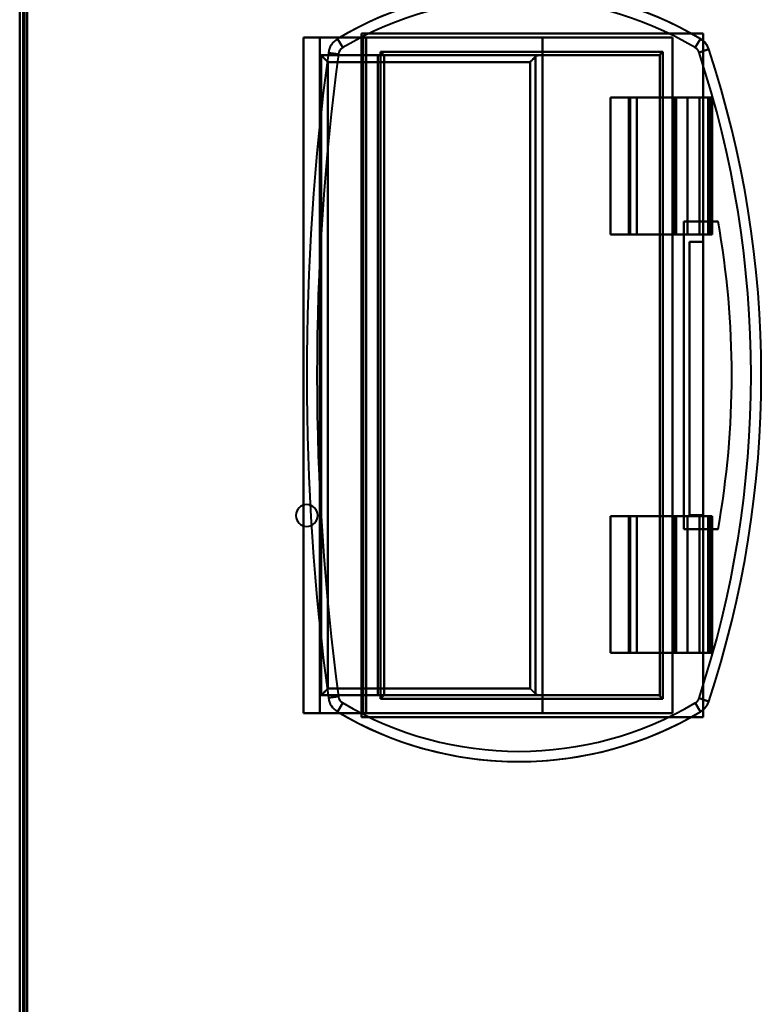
# Model space of a CAD drawing. Header units: millimetres. Extents: x -1087 to 1688, y -120 to 1046.
# Tile 46 of 78: x 178 to 286, y 459 to 603. Entities that reach past the tile are written whole.
import ezdxf

# ---------------------------------------------------------------- set-up
doc = ezdxf.new("R2010")
doc.units = ezdxf.units.MM
doc.layers.add('G-IMPT', color=8, linetype='Continuous', lineweight=40)

# ---------------------------------------------------------------- blocks, each defined once
blk = doc.blocks.new('NEXA 1000 CALQUES_dwg-755156-Arrière')
at = {"layer": 'G-IMPT'}
for p, q in [((178.5, 972.27), (178.5, 129.47)), ((219.5, 600.27), (219.5, 501.47)), ((219.5, 600.27), (221.9, 600.27)), ((221.9, 600.27), (219.5, 600.27)), ((224.5, 600.08), (225.27, 598.79)), ((225.27, 598.79), (224.5, 600.08)), ((228.7, 600.27), (228.24, 600.27)), ((228.24, 600.27), (228.7, 600.27)), ((228.7, 501.47), (228.7, 600.27)), ((277.58, 600.08), (276.82, 598.79)), ((276.82, 598.79), (277.58, 600.08)), ((223.16, 598.05), (224.64, 597.85)), ((224.64, 597.85), (223.16, 598.05)), ((230.41, 597.67), (231.3, 597.67)), ((231.3, 597.67), (230.41, 597.67)), ((231.3, 504.07), (231.3, 597.67)), ((278.81, 598.55), (277.39, 598.08)), ((277.39, 598.08), (278.81, 598.55)), ((267.08, 591.47), (267.08, 571.47)), ((268.28, 591.47), (267.08, 591.47)), ((267.08, 591.47), (268.28, 591.47)), ((275.71, 591.47), (273.78, 591.47)), ((273.78, 591.47), (275.71, 591.47)), ((274.06, 591.47), (277.44, 591.47)), ((277.44, 591.47), (274.06, 591.47)), ((278.98, 591.47), (279.3, 591.47)), ((279.3, 591.47), (278.98, 591.47)), ((279.3, 571.47), (279.3, 591.47)), ((267.08, 571.47), (268.28, 571.47)), ((268.28, 571.47), (267.08, 571.47)), ((273.78, 571.47), (275.71, 571.47)), ((275.71, 571.47), (273.78, 571.47)), ((277.44, 571.47), (274.06, 571.47)), ((274.06, 571.47), (277.44, 571.47)), ((279.3, 571.47), (278.98, 571.47)), ((278.98, 571.47), (279.3, 571.47)), ((267.08, 530.27), (267.08, 510.27)), ((268.28, 530.27), (267.08, 530.27)), ((267.08, 530.27), (268.28, 530.27)), ((275.71, 530.27), (273.78, 530.27)), ((273.78, 530.27), (275.71, 530.27)), ((274.06, 530.27), (277.44, 530.27)), ((277.44, 530.27), (274.06, 530.27)), ((278.98, 530.27), (279.3, 530.27)), ((279.3, 530.27), (278.98, 530.27)), ((279.3, 510.27), (279.3, 530.27)), ((267.08, 510.27), (268.28, 510.27)), ((268.28, 510.27), (267.08, 510.27)), ((273.78, 510.27), (275.71, 510.27)), ((275.71, 510.27), (273.78, 510.27)), ((277.44, 510.27), (274.06, 510.27)), ((274.06, 510.27), (277.44, 510.27)), ((279.3, 510.27), (278.98, 510.27)), ((278.98, 510.27), (279.3, 510.27)), ((231.3, 504.07), (230.41, 504.07)), ((230.41, 504.07), (231.3, 504.07)), ((223.16, 503.7), (224.64, 503.9)), ((224.64, 503.9), (223.16, 503.7)), ((225.27, 502.95), (224.5, 501.67)), ((224.5, 501.67), (225.27, 502.95)), ((277.58, 501.67), (276.82, 502.95)), ((276.82, 502.95), (277.58, 501.67)), ((278.81, 503.19), (277.39, 503.66)), ((277.39, 503.66), (278.81, 503.19)), ((221.9, 501.47), (219.5, 501.47)), ((219.5, 501.47), (221.9, 501.47)), ((228.24, 501.47), (228.7, 501.47)), ((228.7, 501.47), (228.24, 501.47))]:
    blk.add_line(p, q, dxfattribs=at)
at = {"layer": 'G-IMPT', "flags": 128}
for points in [[(178, 972.77), (178, 761.82), (178, 550.87), (178, 339.92), (178, 128.97)], [(178, 972.77), (178, 761.82), (178, 550.87), (178, 339.92), (178, 128.97)], [(178, 128.97), (178, 339.92), (178, 550.87), (178, 761.82), (178, 972.77)], [(178, 128.97), (178, 339.92), (178, 550.87), (178, 761.82), (178, 972.77)], [(178.5, 128.97), (178.5, 339.92), (178.5, 550.87), (178.5, 761.82), (178.5, 972.77)], [(178.5, 129.47), (178.5, 340.17), (178.5, 550.87), (178.5, 761.57), (178.5, 972.27)], [(178.5, 972.27), (178.5, 761.57), (178.5, 550.87), (178.5, 340.17), (178.5, 129.47)], [(178.5, 129.47), (178.5, 340.17), (178.5, 550.87), (178.5, 761.57), (178.5, 972.27)], [(178.5, 129.47), (178.5, 340.17), (178.5, 550.87), (178.5, 761.57), (178.5, 972.27)], [(178.5, 972.27), (178.5, 761.57), (178.5, 550.87), (178.5, 340.17), (178.5, 129.47)], [(178.5, 972.27), (178.5, 761.57), (178.5, 550.87), (178.5, 340.17), (178.5, 129.47)], [(178.6, 972.77), (178.6, 761.82), (178.6, 550.87), (178.6, 339.92), (178.6, 128.97)], [(178.6, 972.77), (178.6, 761.82), (178.6, 550.87), (178.6, 339.92), (178.6, 128.97)], [(178.6, 128.97), (178.6, 339.92), (178.6, 550.87), (178.6, 761.82), (178.6, 972.77)], [(179, 972.27), (179, 761.57), (179, 550.87), (179, 340.17), (179, 129.47)], [(179, 129.47), (179, 340.17), (179, 550.87), (179, 761.57), (179, 972.27)], [(179, 972.27), (179, 761.57), (179, 550.87), (179, 340.17), (179, 129.47)], [(179.1, 129.47), (179.1, 340.17), (179.1, 550.87), (179.1, 761.57), (179.1, 972.27)], [(179.1, 129.47), (179.1, 340.17), (179.1, 550.87), (179.1, 761.57), (179.1, 972.27)], [(179.1, 972.27), (179.1, 761.57), (179.1, 550.87), (179.1, 340.17), (179.1, 129.47)], [(276.2, 600.87), (264.15, 600.87), (252.1, 600.87), (240.05, 600.87), (228, 600.87)], [(228, 600.87), (228, 575.87), (228, 550.87), (228, 525.87), (228, 500.87)], [(228, 500.87), (228, 525.87), (228, 550.87), (228, 575.87), (228, 600.87)], [(228, 600.87), (228, 575.87), (228, 550.87), (228, 525.87), (228, 500.87)], [(228, 600.87), (240.05, 600.87), (252.1, 600.87), (264.15, 600.87), (276.2, 600.87)], [(278, 600.87), (265.5, 600.87), (253, 600.87), (240.5, 600.87), (228, 600.87)], [(228, 500.87), (228, 525.87), (228, 550.87), (228, 575.87), (228, 600.87)], [(228, 600.87), (240.5, 600.87), (253, 600.87), (265.5, 600.87), (278, 600.87)], [(276.2, 600.87), (276.65, 600.87), (277.1, 600.87), (277.55, 600.87), (278, 600.87)], [(278, 600.87), (277.55, 600.87), (277.1, 600.87), (276.65, 600.87), (276.2, 600.87)], [(278, 570.4), (278, 578.02), (278, 585.64), (278, 593.25), (278, 600.87)], [(278, 600.87), (278, 600.6), (278, 600.32), (278, 600.05), (278, 599.78)], [(278, 600.87), (278, 593.25), (278, 585.64), (278, 578.02), (278, 570.4)], [(278, 599.78), (278, 600.05), (278, 600.32), (278, 600.6), (278, 600.87)], [(219.5, 501.47), (219.5, 526.17), (219.5, 550.87), (219.5, 575.57), (219.5, 600.27)], [(219.5, 600.27), (221.68, 600.27), (223.87, 600.27), (226.05, 600.27), (228.24, 600.27)], [(219.5, 501.47), (219.5, 526.17), (219.5, 550.87), (219.5, 575.57), (219.5, 600.27)], [(219.5, 600.27), (219.5, 575.57), (219.5, 550.87), (219.5, 526.17), (219.5, 501.47)], [(219.5, 600.27), (219.5, 575.57), (219.5, 550.87), (219.5, 526.17), (219.5, 501.47)], [(228.24, 600.27), (226.05, 600.27), (223.87, 600.27), (221.68, 600.27), (219.5, 600.27)], [(221.9, 501.47), (221.9, 526.17), (221.9, 550.87), (221.9, 575.57), (221.9, 600.27)], [(254.5, 600.27), (246.35, 600.27), (238.2, 600.27), (230.05, 600.27), (221.9, 600.27)], [(221.9, 600.27), (221.9, 575.57), (221.9, 550.87), (221.9, 526.17), (221.9, 501.47)], [(221.9, 600.27), (230.05, 600.27), (238.2, 600.27), (246.35, 600.27), (254.5, 600.27)], [(228.24, 501.47), (228.24, 526.17), (228.24, 550.87), (228.24, 575.57), (228.24, 600.27)], [(228.24, 600.27), (228.24, 575.57), (228.24, 550.87), (228.24, 526.17), (228.24, 501.47)], [(228.7, 600.27), (228.7, 575.57), (228.7, 550.87), (228.7, 526.17), (228.7, 501.47)], [(273.5, 600.27), (262.3, 600.27), (251.1, 600.27), (239.9, 600.27), (228.7, 600.27)], [(228.7, 501.47), (228.7, 526.17), (228.7, 550.87), (228.7, 575.57), (228.7, 600.27)], [(228.7, 600.27), (228.7, 575.57), (228.7, 550.87), (228.7, 526.17), (228.7, 501.47)], [(228.7, 501.47), (228.7, 526.17), (228.7, 550.87), (228.7, 575.57), (228.7, 600.27)], [(228.7, 600.27), (239.9, 600.27), (251.1, 600.27), (262.3, 600.27), (273.5, 600.27)], [(254.5, 501.47), (254.5, 526.17), (254.5, 550.87), (254.5, 575.57), (254.5, 600.27)], [(254.5, 600.27), (259.25, 600.27), (264, 600.27), (268.75, 600.27), (273.5, 600.27)], [(273.5, 600.27), (268.75, 600.27), (264, 600.27), (259.25, 600.27), (254.5, 600.27)], [(254.5, 600.27), (254.5, 575.57), (254.5, 550.87), (254.5, 526.17), (254.5, 501.47)], [(273.5, 501.47), (273.5, 526.17), (273.5, 550.87), (273.5, 575.57), (273.5, 600.27)], [(273.5, 600.27), (273.5, 575.57), (273.5, 550.87), (273.5, 526.17), (273.5, 501.47)], [(278, 570.4), (278, 577.74), (278, 585.09), (278, 592.43), (278, 599.78)], [(278, 599.78), (278, 592.43), (278, 585.09), (278, 577.74), (278, 570.4)], [(222.1, 504.07), (222.1, 527.47), (222.1, 550.87), (222.1, 574.27), (222.1, 597.67)], [(222.1, 597.67), (230.05, 597.67), (238.01, 597.67), (245.96, 597.67), (253.92, 597.67)], [(222.1, 597.67), (222.1, 574.27), (222.1, 550.87), (222.1, 527.47), (222.1, 504.07)], [(222.1, 504.07), (222.1, 527.47), (222.1, 550.87), (222.1, 574.27), (222.1, 597.67)], [(230.41, 597.67), (228.33, 597.67), (226.26, 597.67), (224.18, 597.67), (222.1, 597.67)], [(222.1, 597.67), (222.1, 574.27), (222.1, 550.87), (222.1, 527.47), (222.1, 504.07)], [(253.92, 597.67), (245.96, 597.67), (238.01, 597.67), (230.05, 597.67), (222.1, 597.67)], [(222.1, 597.67), (224.18, 597.67), (226.26, 597.67), (228.33, 597.67), (230.41, 597.67)], [(230.41, 504.07), (230.41, 527.47), (230.41, 550.87), (230.41, 574.27), (230.41, 597.67)], [(230.41, 597.67), (230.41, 574.27), (230.41, 550.87), (230.41, 527.47), (230.41, 504.07)], [(230.8, 598.17), (241.12, 598.17), (251.43, 598.17), (261.75, 598.17), (272.07, 598.17)], [(230.8, 503.57), (230.8, 527.22), (230.8, 550.87), (230.8, 574.52), (230.8, 598.17)], [(230.8, 598.17), (230.8, 574.52), (230.8, 550.87), (230.8, 527.22), (230.8, 503.57)], [(272.07, 598.17), (261.75, 598.17), (251.43, 598.17), (241.12, 598.17), (230.8, 598.17)], [(231.3, 504.07), (231.3, 527.47), (231.3, 550.87), (231.3, 574.27), (231.3, 597.67)], [(231.3, 597.67), (231.3, 597.67), (231.3, 597.67), (231.3, 597.67), (231.3, 597.67)], [(231.3, 597.67), (241.34, 597.67), (251.37, 597.67), (261.41, 597.67), (271.45, 597.67)], [(231.3, 504.07), (231.3, 527.47), (231.3, 550.87), (231.3, 574.27), (231.3, 597.67)], [(231.3, 597.67), (231.3, 597.67), (231.3, 597.67), (231.3, 597.67), (231.3, 597.67)], [(231.3, 597.67), (231.3, 574.27), (231.3, 550.87), (231.3, 527.47), (231.3, 504.07)], [(271.45, 597.67), (261.41, 597.67), (251.37, 597.67), (241.34, 597.67), (231.3, 597.67)], [(231.3, 597.67), (231.3, 574.27), (231.3, 550.87), (231.3, 527.47), (231.3, 504.07)], [(271.45, 597.67), (267.07, 597.67), (262.68, 597.67), (258.3, 597.67), (253.92, 597.67)], [(253.92, 597.67), (258.3, 597.67), (262.68, 597.67), (267.07, 597.67), (271.45, 597.67)], [(271.67, 597.77), (271.67, 574.32), (271.67, 550.87), (271.67, 527.42), (271.67, 503.98)], [(271.67, 503.98), (271.67, 527.42), (271.67, 550.87), (271.67, 574.32), (271.67, 597.77)], [(272.07, 598.17), (272.07, 574.52), (272.07, 550.87), (272.07, 527.22), (272.07, 503.57)], [(272.07, 503.57), (272.07, 527.22), (272.07, 550.87), (272.07, 574.52), (272.07, 598.17)], [(223.1, 596.67), (223.1, 573.77), (223.1, 550.87), (223.1, 527.97), (223.1, 505.07)], [(223.1, 596.67), (230.49, 596.67), (237.89, 596.67), (245.28, 596.67), (252.68, 596.67)], [(223.1, 505.07), (223.1, 527.97), (223.1, 550.87), (223.1, 573.77), (223.1, 596.67)], [(252.68, 596.67), (245.28, 596.67), (237.89, 596.67), (230.49, 596.67), (223.1, 596.67)], [(252.68, 596.67), (252.68, 573.77), (252.68, 550.87), (252.68, 527.97), (252.68, 505.07)], [(252.68, 505.07), (252.68, 527.97), (252.68, 550.87), (252.68, 573.77), (252.68, 596.67)], [(253.48, 597.48), (253.48, 574.18), (253.48, 550.87), (253.48, 527.57), (253.48, 504.27)], [(253.48, 504.27), (253.48, 527.57), (253.48, 550.87), (253.48, 574.18), (253.48, 597.48)], [(264.45, 591.47), (266.86, 591.47), (269.26, 591.47), (271.66, 591.47), (274.06, 591.47)], [(267.31, 591.47), (266.6, 591.47), (265.88, 591.47), (265.17, 591.47), (264.45, 591.47)], [(274.06, 591.47), (271.66, 591.47), (269.26, 591.47), (266.86, 591.47), (264.45, 591.47)], [(264.45, 591.47), (264.45, 586.47), (264.45, 581.47), (264.45, 576.47), (264.45, 571.47)], [(264.45, 571.47), (264.45, 576.47), (264.45, 581.47), (264.45, 586.47), (264.45, 591.47)], [(264.45, 591.47), (265.17, 591.47), (265.88, 591.47), (266.6, 591.47), (267.31, 591.47)], [(267.31, 571.47), (267.31, 576.47), (267.31, 581.47), (267.31, 586.47), (267.31, 591.47)], [(267.31, 591.47), (267.31, 586.47), (267.31, 581.47), (267.31, 576.47), (267.31, 571.47)], [(268.28, 571.47), (268.28, 576.47), (268.28, 581.47), (268.28, 586.47), (268.28, 591.47)], [(268.28, 591.47), (269.65, 591.47), (271.03, 591.47), (272.4, 591.47), (273.78, 591.47)], [(268.28, 591.47), (268.28, 586.47), (268.28, 581.47), (268.28, 576.47), (268.28, 571.47)], [(273.78, 591.47), (272.4, 591.47), (271.03, 591.47), (269.65, 591.47), (268.28, 591.47)], [(273.78, 571.47), (273.78, 576.47), (273.78, 581.47), (273.78, 586.47), (273.78, 591.47)], [(273.78, 591.47), (273.78, 586.47), (273.78, 581.47), (273.78, 576.47), (273.78, 571.47)], [(274.06, 591.47), (274.06, 586.47), (274.06, 581.47), (274.06, 576.47), (274.06, 571.47)], [(274.06, 571.47), (274.06, 576.47), (274.06, 581.47), (274.06, 586.47), (274.06, 591.47)], [(275.71, 571.47), (275.71, 576.47), (275.71, 581.47), (275.71, 586.47), (275.71, 591.47)], [(275.71, 591.47), (276.46, 591.47), (277.22, 591.47), (277.97, 591.47), (278.72, 591.47)], [(275.71, 591.47), (275.71, 586.47), (275.71, 581.47), (275.71, 576.47), (275.71, 571.47)], [(278.72, 591.47), (277.97, 591.47), (277.22, 591.47), (276.46, 591.47), (275.71, 591.47)], [(277.44, 571.47), (277.44, 576.47), (277.44, 581.47), (277.44, 586.47), (277.44, 591.47)], [(279.26, 591.47), (278.81, 591.47), (278.35, 591.47), (277.89, 591.47), (277.44, 591.47)], [(277.44, 591.47), (277.44, 586.47), (277.44, 581.47), (277.44, 576.47), (277.44, 571.47)], [(277.44, 591.47), (277.89, 591.47), (278.35, 591.47), (278.81, 591.47), (279.26, 591.47)], [(278.72, 571.47), (278.72, 576.47), (278.72, 581.47), (278.72, 586.47), (278.72, 591.47)], [(278.72, 591.47), (278.79, 591.47), (278.85, 591.47), (278.92, 591.47), (278.98, 591.47)], [(278.72, 591.47), (278.72, 586.47), (278.72, 581.47), (278.72, 576.47), (278.72, 571.47)], [(278.98, 591.47), (278.92, 591.47), (278.85, 591.47), (278.79, 591.47), (278.72, 591.47)], [(278.98, 571.47), (278.98, 576.47), (278.98, 581.47), (278.98, 586.47), (278.98, 591.47)], [(278.98, 591.47), (278.98, 586.47), (278.98, 581.47), (278.98, 576.47), (278.98, 571.47)], [(279.26, 571.47), (279.26, 576.47), (279.26, 581.47), (279.26, 586.47), (279.26, 591.47)], [(279.3, 591.47), (279.29, 591.47), (279.28, 591.47), (279.27, 591.47), (279.26, 591.47)], [(279.26, 591.47), (279.26, 586.47), (279.26, 581.47), (279.26, 576.47), (279.26, 571.47)], [(279.26, 591.47), (279.27, 591.47), (279.28, 591.47), (279.29, 591.47), (279.3, 591.47)], [(279.3, 571.47), (279.3, 576.47), (279.3, 581.47), (279.3, 586.47), (279.3, 591.47)], [(279.3, 591.47), (279.3, 586.47), (279.3, 581.47), (279.3, 576.47), (279.3, 571.47)], [(275.17, 528.37), (275.17, 539.62), (275.17, 550.87), (275.17, 562.12), (275.17, 573.37)], [(275.17, 573.37), (276.42, 573.37), (277.67, 573.37), (278.92, 573.37), (280.17, 573.37)], [(280.17, 573.37), (278.92, 573.37), (277.67, 573.37), (276.42, 573.37), (275.17, 573.37)], [(275.17, 573.37), (276.42, 573.37), (277.67, 573.37), (278.92, 573.37), (280.17, 573.37)], [(275.17, 573.37), (275.17, 562.12), (275.17, 550.87), (275.17, 539.62), (275.17, 528.37)], [(275.17, 528.37), (275.17, 539.62), (275.17, 550.87), (275.17, 562.12), (275.17, 573.37)], [(275.17, 573.37), (275.17, 562.12), (275.17, 550.87), (275.17, 539.62), (275.17, 528.37)], [(280.17, 573.37), (278.92, 573.37), (277.67, 573.37), (276.42, 573.37), (275.17, 573.37)], [(264.45, 571.47), (266.86, 571.47), (269.26, 571.47), (271.66, 571.47), (274.06, 571.47)], [(274.06, 571.47), (271.66, 571.47), (269.26, 571.47), (266.86, 571.47), (264.45, 571.47)], [(264.45, 571.47), (265.17, 571.47), (265.88, 571.47), (266.6, 571.47), (267.31, 571.47)], [(267.31, 571.47), (266.6, 571.47), (265.88, 571.47), (265.17, 571.47), (264.45, 571.47)], [(273.78, 571.47), (272.4, 571.47), (271.03, 571.47), (269.65, 571.47), (268.28, 571.47)], [(268.28, 571.47), (269.65, 571.47), (271.03, 571.47), (272.4, 571.47), (273.78, 571.47)], [(278.72, 571.47), (277.97, 571.47), (277.22, 571.47), (276.46, 571.47), (275.71, 571.47)], [(275.71, 571.47), (276.46, 571.47), (277.22, 571.47), (277.97, 571.47), (278.72, 571.47)], [(276, 530.4), (276, 540.4), (276, 550.4), (276, 560.4), (276, 570.4)], [(276, 570.4), (276, 560.4), (276, 550.4), (276, 540.4), (276, 530.4)], [(278, 570.4), (277.5, 570.4), (277, 570.4), (276.5, 570.4), (276, 570.4)], [(276, 570.4), (276, 560.4), (276, 550.4), (276, 540.4), (276, 530.4)], [(276, 570.4), (276.5, 570.4), (277, 570.4), (277.5, 570.4), (278, 570.4)], [(278, 570.4), (277.5, 570.4), (277, 570.4), (276.5, 570.4), (276, 570.4)], [(276, 530.4), (276, 540.4), (276, 550.4), (276, 560.4), (276, 570.4)], [(276, 570.4), (276.5, 570.4), (277, 570.4), (277.5, 570.4), (278, 570.4)], [(277.44, 571.47), (277.89, 571.47), (278.35, 571.47), (278.81, 571.47), (279.26, 571.47)], [(279.26, 571.47), (278.81, 571.47), (278.35, 571.47), (277.89, 571.47), (277.44, 571.47)], [(278, 530.4), (278, 540.4), (278, 550.4), (278, 560.4), (278, 570.4)], [(278, 530.4), (278, 540.4), (278, 550.4), (278, 560.4), (278, 570.4)], [(278, 570.4), (278, 560.4), (278, 550.4), (278, 540.4), (278, 530.4)], [(278, 570.4), (278, 560.4), (278, 550.4), (278, 540.4), (278, 530.4)], [(278.98, 571.47), (278.92, 571.47), (278.85, 571.47), (278.79, 571.47), (278.72, 571.47)], [(278.72, 571.47), (278.79, 571.47), (278.85, 571.47), (278.92, 571.47), (278.98, 571.47)], [(279.26, 571.47), (279.27, 571.47), (279.28, 571.47), (279.29, 571.47), (279.3, 571.47)], [(279.3, 571.47), (279.29, 571.47), (279.28, 571.47), (279.27, 571.47), (279.26, 571.47)], [(267.31, 530.27), (266.6, 530.27), (265.88, 530.27), (265.17, 530.27), (264.45, 530.27)], [(264.45, 530.27), (266.86, 530.27), (269.26, 530.27), (271.66, 530.27), (274.06, 530.27)], [(274.06, 530.27), (271.66, 530.27), (269.26, 530.27), (266.86, 530.27), (264.45, 530.27)], [(264.45, 530.27), (264.45, 525.27), (264.45, 520.27), (264.45, 515.27), (264.45, 510.27)], [(264.45, 510.27), (264.45, 515.27), (264.45, 520.27), (264.45, 525.27), (264.45, 530.27)], [(264.45, 530.27), (265.17, 530.27), (265.88, 530.27), (266.6, 530.27), (267.31, 530.27)], [(267.31, 510.27), (267.31, 515.27), (267.31, 520.27), (267.31, 525.27), (267.31, 530.27)], [(267.31, 530.27), (267.31, 525.27), (267.31, 520.27), (267.31, 515.27), (267.31, 510.27)], [(268.28, 530.27), (269.65, 530.27), (271.03, 530.27), (272.4, 530.27), (273.78, 530.27)], [(268.28, 510.27), (268.28, 515.27), (268.28, 520.27), (268.28, 525.27), (268.28, 530.27)], [(268.28, 530.27), (268.28, 525.27), (268.28, 520.27), (268.28, 515.27), (268.28, 510.27)], [(273.78, 530.27), (272.4, 530.27), (271.03, 530.27), (269.65, 530.27), (268.28, 530.27)], [(273.78, 510.27), (273.78, 515.27), (273.78, 520.27), (273.78, 525.27), (273.78, 530.27)], [(273.78, 530.27), (273.78, 525.27), (273.78, 520.27), (273.78, 515.27), (273.78, 510.27)], [(274.06, 530.27), (274.06, 525.27), (274.06, 520.27), (274.06, 515.27), (274.06, 510.27)], [(274.06, 510.27), (274.06, 515.27), (274.06, 520.27), (274.06, 525.27), (274.06, 530.27)], [(275.71, 530.27), (276.46, 530.27), (277.22, 530.27), (277.97, 530.27), (278.72, 530.27)], [(275.71, 510.27), (275.71, 515.27), (275.71, 520.27), (275.71, 525.27), (275.71, 530.27)], [(275.71, 530.27), (275.71, 525.27), (275.71, 520.27), (275.71, 515.27), (275.71, 510.27)], [(278.72, 530.27), (277.97, 530.27), (277.22, 530.27), (276.46, 530.27), (275.71, 530.27)], [(276, 530.4), (276.5, 530.4), (277, 530.4), (277.5, 530.4), (278, 530.4)], [(278, 530.4), (277.5, 530.4), (277, 530.4), (276.5, 530.4), (276, 530.4)], [(276, 530.4), (276.5, 530.4), (277, 530.4), (277.5, 530.4), (278, 530.4)], [(278, 530.4), (277.5, 530.4), (277, 530.4), (276.5, 530.4), (276, 530.4)], [(277.44, 510.27), (277.44, 515.27), (277.44, 520.27), (277.44, 525.27), (277.44, 530.27)], [(279.26, 530.27), (278.81, 530.27), (278.35, 530.27), (277.89, 530.27), (277.44, 530.27)], [(277.44, 530.27), (277.44, 525.27), (277.44, 520.27), (277.44, 515.27), (277.44, 510.27)], [(277.44, 530.27), (277.89, 530.27), (278.35, 530.27), (278.81, 530.27), (279.26, 530.27)], [(278, 501.97), (278, 509.08), (278, 516.18), (278, 523.29), (278, 530.4)], [(278, 500.87), (278, 508.25), (278, 515.64), (278, 523.02), (278, 530.4)], [(278, 530.4), (278, 523.29), (278, 516.18), (278, 509.08), (278, 501.97)], [(278, 530.4), (278, 523.02), (278, 515.64), (278, 508.25), (278, 500.87)], [(278.72, 530.27), (278.79, 530.27), (278.85, 530.27), (278.92, 530.27), (278.98, 530.27)], [(278.72, 510.27), (278.72, 515.27), (278.72, 520.27), (278.72, 525.27), (278.72, 530.27)], [(278.72, 530.27), (278.72, 525.27), (278.72, 520.27), (278.72, 515.27), (278.72, 510.27)], [(278.98, 530.27), (278.92, 530.27), (278.85, 530.27), (278.79, 530.27), (278.72, 530.27)], [(278.98, 510.27), (278.98, 515.27), (278.98, 520.27), (278.98, 525.27), (278.98, 530.27)], [(278.98, 530.27), (278.98, 525.27), (278.98, 520.27), (278.98, 515.27), (278.98, 510.27)], [(279.26, 510.27), (279.26, 515.27), (279.26, 520.27), (279.26, 525.27), (279.26, 530.27)], [(279.3, 530.27), (279.29, 530.27), (279.28, 530.27), (279.27, 530.27), (279.26, 530.27)], [(279.26, 530.27), (279.26, 525.27), (279.26, 520.27), (279.26, 515.27), (279.26, 510.27)], [(279.26, 530.27), (279.27, 530.27), (279.28, 530.27), (279.29, 530.27), (279.3, 530.27)], [(279.3, 510.27), (279.3, 515.27), (279.3, 520.27), (279.3, 525.27), (279.3, 530.27)], [(279.3, 530.27), (279.3, 525.27), (279.3, 520.27), (279.3, 515.27), (279.3, 510.27)], [(280.17, 528.37), (278.92, 528.37), (277.67, 528.37), (276.42, 528.37), (275.17, 528.37)], [(275.17, 528.37), (276.42, 528.37), (277.67, 528.37), (278.92, 528.37), (280.17, 528.37)], [(280.17, 528.37), (278.92, 528.37), (277.67, 528.37), (276.42, 528.37), (275.17, 528.37)], [(275.17, 528.37), (276.42, 528.37), (277.67, 528.37), (278.92, 528.37), (280.17, 528.37)], [(264.45, 510.27), (266.86, 510.27), (269.26, 510.27), (271.66, 510.27), (274.06, 510.27)], [(274.06, 510.27), (271.66, 510.27), (269.26, 510.27), (266.86, 510.27), (264.45, 510.27)], [(264.45, 510.27), (265.17, 510.27), (265.88, 510.27), (266.6, 510.27), (267.31, 510.27)], [(267.31, 510.27), (266.6, 510.27), (265.88, 510.27), (265.17, 510.27), (264.45, 510.27)], [(273.78, 510.27), (272.4, 510.27), (271.03, 510.27), (269.65, 510.27), (268.28, 510.27)], [(268.28, 510.27), (269.65, 510.27), (271.03, 510.27), (272.4, 510.27), (273.78, 510.27)], [(278.72, 510.27), (277.97, 510.27), (277.22, 510.27), (276.46, 510.27), (275.71, 510.27)], [(275.71, 510.27), (276.46, 510.27), (277.22, 510.27), (277.97, 510.27), (278.72, 510.27)], [(277.44, 510.27), (277.89, 510.27), (278.35, 510.27), (278.81, 510.27), (279.26, 510.27)], [(279.26, 510.27), (278.81, 510.27), (278.35, 510.27), (277.89, 510.27), (277.44, 510.27)], [(278.98, 510.27), (278.92, 510.27), (278.85, 510.27), (278.79, 510.27), (278.72, 510.27)], [(278.72, 510.27), (278.79, 510.27), (278.85, 510.27), (278.92, 510.27), (278.98, 510.27)], [(279.26, 510.27), (279.27, 510.27), (279.28, 510.27), (279.29, 510.27), (279.3, 510.27)], [(279.3, 510.27), (279.29, 510.27), (279.28, 510.27), (279.27, 510.27), (279.26, 510.27)], [(222.1, 504.07), (224.18, 504.07), (226.26, 504.07), (228.33, 504.07), (230.41, 504.07)], [(253.92, 504.07), (245.96, 504.07), (238.01, 504.07), (230.05, 504.07), (222.1, 504.07)], [(222.1, 504.07), (230.05, 504.07), (238.01, 504.07), (245.96, 504.07), (253.92, 504.07)], [(230.41, 504.07), (228.33, 504.07), (226.26, 504.07), (224.18, 504.07), (222.1, 504.07)], [(252.68, 505.07), (245.28, 505.07), (237.89, 505.07), (230.49, 505.07), (223.1, 505.07)], [(223.1, 505.07), (230.49, 505.07), (237.89, 505.07), (245.28, 505.07), (252.68, 505.07)], [(271.45, 504.07), (261.41, 504.07), (251.37, 504.07), (241.34, 504.07), (231.3, 504.07)], [(231.3, 504.07), (231.3, 504.07), (231.3, 504.07), (231.3, 504.07), (231.3, 504.07)], [(231.3, 504.07), (231.3, 504.07), (231.3, 504.07), (231.3, 504.07), (231.3, 504.07)], [(231.3, 504.07), (241.34, 504.07), (251.37, 504.07), (261.41, 504.07), (271.45, 504.07)], [(271.45, 504.07), (267.07, 504.07), (262.68, 504.07), (258.3, 504.07), (253.92, 504.07)], [(253.92, 504.07), (258.3, 504.07), (262.68, 504.07), (267.07, 504.07), (271.45, 504.07)], [(272.07, 503.57), (261.75, 503.57), (251.43, 503.57), (241.12, 503.57), (230.8, 503.57)], [(230.8, 503.57), (241.12, 503.57), (251.43, 503.57), (261.75, 503.57), (272.07, 503.57)], [(228.24, 501.47), (226.05, 501.47), (223.87, 501.47), (221.68, 501.47), (219.5, 501.47)], [(219.5, 501.47), (221.68, 501.47), (223.87, 501.47), (226.05, 501.47), (228.24, 501.47)], [(221.9, 501.47), (230.05, 501.47), (238.2, 501.47), (246.35, 501.47), (254.5, 501.47)], [(254.5, 501.47), (246.35, 501.47), (238.2, 501.47), (230.05, 501.47), (221.9, 501.47)], [(228.7, 501.47), (239.9, 501.47), (251.1, 501.47), (262.3, 501.47), (273.5, 501.47)], [(273.5, 501.47), (262.3, 501.47), (251.1, 501.47), (239.9, 501.47), (228.7, 501.47)], [(273.5, 501.47), (268.75, 501.47), (264, 501.47), (259.25, 501.47), (254.5, 501.47)], [(254.5, 501.47), (259.25, 501.47), (264, 501.47), (268.75, 501.47), (273.5, 501.47)], [(278, 501.97), (278, 501.69), (278, 501.42), (278, 501.15), (278, 500.87)], [(278, 500.87), (278, 501.15), (278, 501.42), (278, 501.69), (278, 501.97)], [(228, 500.87), (240.05, 500.87), (252.1, 500.87), (264.15, 500.87), (276.2, 500.87)], [(276.2, 500.87), (264.15, 500.87), (252.1, 500.87), (240.05, 500.87), (228, 500.87)], [(228, 500.87), (240.5, 500.87), (253, 500.87), (265.5, 500.87), (278, 500.87)], [(278, 500.87), (265.5, 500.87), (253, 500.87), (240.5, 500.87), (228, 500.87)], [(278, 500.87), (277.55, 500.87), (277.1, 500.87), (276.65, 500.87), (276.2, 500.87)], [(276.2, 500.87), (276.65, 500.87), (277.1, 500.87), (277.55, 500.87), (278, 500.87)]]:
    blk.add_lwpolyline(points, dxfattribs=at)
at = {"layer": 'G-IMPT'}
for centre, radius, start, end in [((251.04, 555.43), 51.94, 59.2713, 120.7287), ((251.04, 555.43), 51.94, 59.2713, 120.7287), ((251.04, 555.43), 51.94, 61.0291, 120.7287), ((251.04, 555.43), 51.94, 61.0291, 120.7287), ((251.04, 555.43), 50.44, 59.2713, 120.7287), ((251.04, 555.43), 50.44, 59.2713, 120.7287), ((251.04, 555.43), 51.94, 59.2713, 61.0291), ((251.04, 555.43), 51.94, 59.2713, 61.0291), ((225.93, 597.67), 2.8, 120.7287, 172.3105), ((225.93, 597.67), 2.8, 120.7287, 172.3105), ((225.93, 597.67), 2.8, 120.7287, 172.3105), ((225.93, 597.67), 2.8, 120.7287, 172.3105), ((276.15, 597.67), 2.8, 18.3207, 59.2713), ((276.15, 597.67), 2.8, 48.7352, 59.2713), ((276.15, 597.67), 2.8, 18.3207, 59.2713), ((276.15, 597.67), 2.8, 48.7352, 59.2713), ((276.15, 597.67), 2.8, 18.3207, 48.7352), ((276.15, 597.67), 2.8, 18.3207, 48.7352), ((572.55, 550.87), 352.56, 172.3105, 187.6895), ((572.55, 550.87), 352.56, 172.3105, 187.6895), ((572.55, 550.87), 352.56, 172.3105, 187.6895), ((572.55, 550.87), 352.56, 172.3105, 187.6895), ((572.55, 550.87), 351.06, 172.3105, 187.6895), ((572.55, 550.87), 351.06, 172.3105, 187.6895), ((225.93, 597.67), 1.3, 120.7287, 172.3105), ((225.93, 597.67), 1.3, 120.7287, 172.3105), ((276.15, 597.67), 1.3, 18.3207, 59.2713), ((276.15, 597.67), 1.3, 18.3207, 59.2713), ((134.81, 550.87), 150.19, 341.6793, 18.3207), ((134.81, 550.87), 150.19, 341.6793, 18.3207), ((134.81, 550.87), 151.69, 341.6793, 18.3207), ((134.81, 550.87), 151.69, 341.6793, 18.3207), ((134.81, 550.87), 151.69, 341.6793, 18.3207), ((134.81, 550.87), 151.69, 341.6793, 18.3207), ((155.22, 550.87), 126.96, 349.7923, 10.2077), ((155.22, 550.87), 126.96, 349.7923, 10.2077), ((155.22, 550.87), 126.96, 349.7923, 10.2077), ((155.22, 550.87), 126.96, 349.7923, 10.2077), ((220, 530.37), 1.6, 90, 180), ((220, 530.37), 1.6, 90, 180), ((220, 530.37), 1.6, 360, 180), ((220, 530.37), 1.6, 360, 180), ((220, 530.37), 1.6, 270, 90), ((220, 530.37), 1.6, 270, 90), ((220, 530.37), 1.6, 180, 270), ((220, 530.37), 1.6, 180, 270), ((220, 530.37), 1.6, 180, 360), ((220, 530.37), 1.6, 180, 0), ((225.93, 504.07), 2.8, 187.6895, 239.2713), ((225.93, 504.07), 2.8, 187.6895, 239.2713), ((225.93, 504.07), 2.8, 187.6895, 239.2713), ((225.93, 504.07), 2.8, 187.6895, 239.2713), ((225.93, 504.07), 1.3, 187.6895, 239.2713), ((225.93, 504.07), 1.3, 187.6895, 239.2713), ((251.04, 546.32), 50.44, 239.2713, 300.7287), ((251.04, 546.32), 50.44, 239.2713, 300.7287), ((276.15, 504.07), 1.3, 300.7287, 341.6793), ((276.15, 504.07), 1.3, 300.7287, 341.6793), ((276.15, 504.07), 2.8, 300.7287, 341.6793), ((276.15, 504.07), 2.8, 300.7287, 341.6793), ((276.15, 504.07), 2.8, 311.2648, 341.6793), ((276.15, 504.07), 2.8, 311.2648, 341.6793), ((251.04, 546.32), 51.94, 239.2713, 300.7287), ((251.04, 546.32), 51.94, 239.2713, 300.7287), ((251.04, 546.32), 51.94, 239.2713, 298.9709), ((251.04, 546.32), 51.94, 239.2713, 298.9709), ((251.04, 546.32), 51.94, 298.9709, 300.7287), ((251.04, 546.32), 51.94, 298.9709, 300.7287), ((276.15, 504.07), 2.8, 300.7287, 311.2648), ((276.15, 504.07), 2.8, 300.7287, 311.2648)]:
    blk.add_arc(centre, radius, start, end, dxfattribs=at)
for points in [[(222.1, 597.67), (222.1, 597.67), (222.11, 597.65), (222.17, 597.6), (222.26, 597.5), (222.39, 597.37), (222.54, 597.22), (222.71, 597.05), (222.9, 596.87), (223.03, 596.74), (223.1, 596.67)], [(223.1, 596.67), (223.03, 596.74), (222.9, 596.87), (222.72, 597.06), (222.55, 597.23), (222.4, 597.38), (222.27, 597.51), (222.18, 597.6), (222.12, 597.66), (222.1, 597.67), (222.1, 597.67)], [(253.92, 597.67), (253.88, 597.67), (253.8, 597.66), (253.69, 597.63), (253.58, 597.57), (253.51, 597.51), (253.48, 597.48)], [(253.48, 597.48), (253.54, 597.54), (253.68, 597.64), (253.84, 597.67), (253.92, 597.67)], [(271.45, 597.67), (271.49, 597.67), (271.57, 597.69), (271.64, 597.74), (271.67, 597.77)], [(271.67, 597.77), (271.63, 597.74), (271.57, 597.69), (271.49, 597.67), (271.45, 597.67)], [(253.48, 597.48), (253.43, 597.43), (253.33, 597.33), (253.13, 597.13), (252.91, 596.91), (252.76, 596.75), (252.68, 596.67)], [(223.1, 505.07), (223.03, 505), (222.9, 504.87), (222.71, 504.69), (222.54, 504.52), (222.39, 504.37), (222.26, 504.25), (222.17, 504.15), (222.11, 504.09), (222.1, 504.07), (222.1, 504.07)], [(222.1, 504.07), (222.1, 504.07), (222.12, 504.09), (222.18, 504.14), (222.27, 504.24), (222.4, 504.36), (222.55, 504.51), (222.72, 504.69), (222.9, 504.88), (223.03, 505.01), (223.1, 505.07)], [(253.48, 504.27), (253.44, 504.31), (253.33, 504.42), (253.13, 504.62), (252.91, 504.84), (252.75, 504.99), (252.68, 505.07)], [(253.48, 504.27), (253.51, 504.23), (253.58, 504.18), (253.69, 504.12), (253.8, 504.08), (253.88, 504.07), (253.92, 504.07)], [(253.92, 504.07), (253.84, 504.07), (253.68, 504.11), (253.54, 504.2), (253.48, 504.27)], [(271.67, 503.98), (271.64, 504.01), (271.57, 504.06), (271.49, 504.07), (271.45, 504.07)], [(271.45, 504.07), (271.49, 504.07), (271.57, 504.06), (271.63, 504.01), (271.67, 503.98)]]:
    blk.add_open_spline(points, degree=3, dxfattribs=at)
for points, knots in [([(231.3, 597.67), (231.3, 597.67), (231.27, 597.7), (231.18, 597.78), (231.04, 597.93), (230.9, 598.07), (230.8, 598.17)], [0, 0, 0, 0, 0.25, 0.4375, 0.625, 1, 1, 1, 1]), ([(230.8, 598.17), (230.86, 598.1), (230.98, 598), (231.12, 597.86), (231.25, 597.72), (231.3, 597.68), (231.3, 597.67)], [0, 0, 0, 0, 0.25, 0.4375, 0.625, 1, 1, 1, 1]), ([(272.07, 598.17), (272.03, 598.13), (271.95, 598.06), (271.8, 597.91), (271.71, 597.82), (271.67, 597.77)], [0, 0, 0, 0, 0.25, 0.5, 1, 1, 1, 1]), ([(271.67, 597.77), (271.7, 597.8), (271.79, 597.89), (271.93, 598.04), (272.03, 598.13), (272.07, 598.17)], [0, 0, 0, 0, 0.375, 0.75, 1, 1, 1, 1]), ([(252.68, 596.67), (252.75, 596.75), (252.87, 596.87), (253.06, 597.05), (253.27, 597.27), (253.41, 597.41), (253.48, 597.48)], [0, 0, 0, 0, 0.25, 0.375, 0.625, 1, 1, 1, 1]), ([(230.8, 503.57), (230.87, 503.64), (230.97, 503.75), (231.11, 503.89), (231.25, 504.03), (231.29, 504.07), (231.3, 504.07)], [0, 0, 0, 0, 0.25, 0.4375, 0.625, 1, 1, 1, 1]), ([(231.3, 504.07), (231.3, 504.07), (231.28, 504.05), (231.19, 503.96), (231.04, 503.81), (230.9, 503.67), (230.8, 503.57)], [0, 0, 0, 0, 0.25, 0.4375, 0.625, 1, 1, 1, 1]), ([(252.68, 505.07), (252.76, 504.99), (252.87, 504.88), (253.06, 504.69), (253.27, 504.48), (253.41, 504.34), (253.48, 504.27)], [0, 0, 0, 0, 0.25, 0.375, 0.625, 1, 1, 1, 1]), ([(272.07, 503.57), (272.03, 503.61), (271.95, 503.69), (271.8, 503.84), (271.71, 503.93), (271.67, 503.98)], [0, 0, 0, 0, 0.25, 0.5, 1, 1, 1, 1]), ([(271.67, 503.98), (271.7, 503.94), (271.79, 503.85), (271.93, 503.71), (272.03, 503.61), (272.07, 503.57)], [0, 0, 0, 0, 0.375, 0.75, 1, 1, 1, 1])]:
    blk.add_open_spline(points, degree=3, knots=knots, dxfattribs=at)

msp = doc.modelspace()

# ---------------------------------------------------------------- block references
at = {"layer": 'G-IMPT'}
msp.add_blockref('NEXA 1000 CALQUES_dwg-755156-Arrière', (0, 0), dxfattribs=at)

doc.saveas('drawing.dxf')
